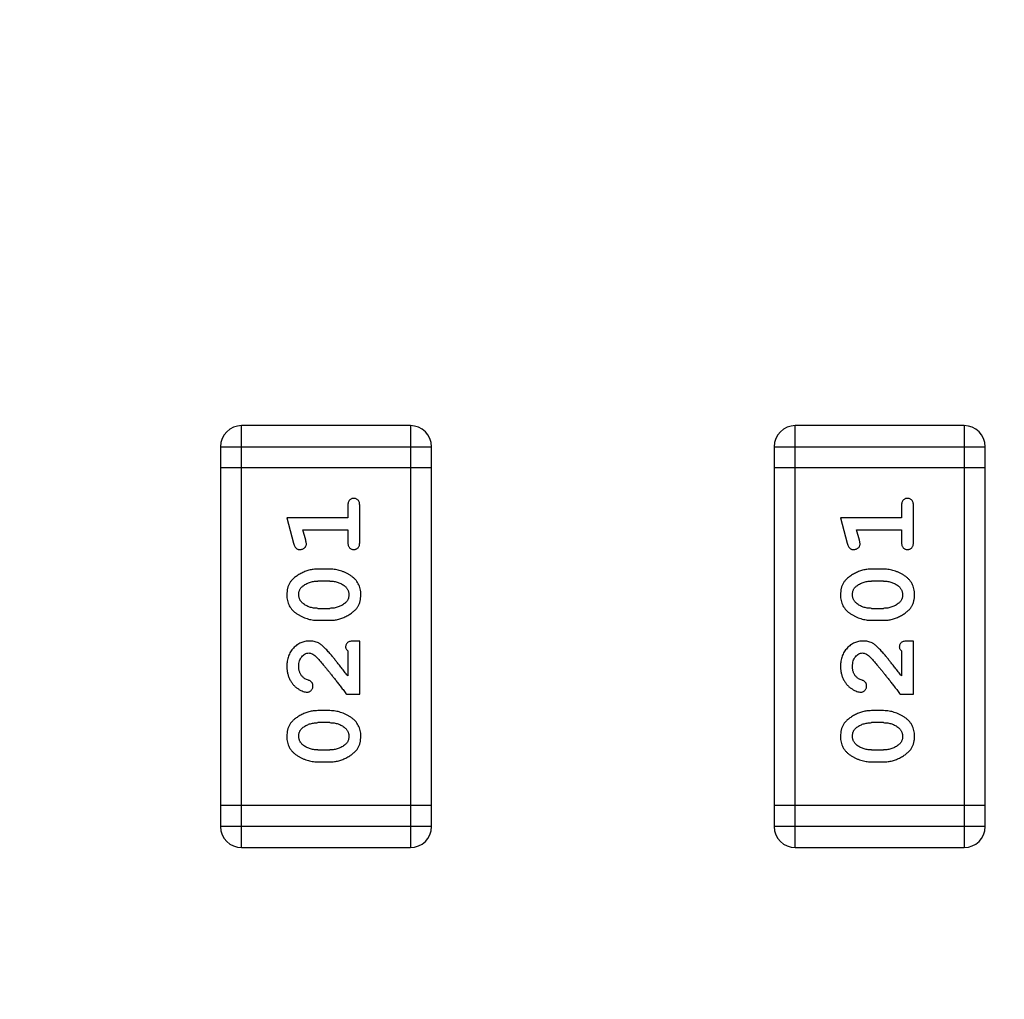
# Model space of a CAD drawing. Header units: millimetres. Extents: x 563 to 681, y 173 to 284.
# Tile 27 of 167: x 616.89 to 618.32, y 189.61 to 191.02. Entities that reach past the tile are written whole.
import ezdxf

# ---------------------------------------------------------------- set-up
doc = ezdxf.new("R2010")
doc.units = ezdxf.units.MM
doc.header["$LTSCALE"] = 30.734
doc.header["$PDMODE"] = 3
doc.header["$PDSIZE"] = 0.3125
doc.layers.get('0').update_dxf_attribs({"linetype": 'CONTINUOUS'})
doc.layers.get('Defpoints').update_dxf_attribs({"linetype": 'CONTINUOUS'})
doc.layers.add('dim', color=6, linetype='CONTINUOUS', lineweight=9)
doc.styles.add('Verdana', font='verdana.ttf', dxfattribs={"height": 2.5})
doc.dimstyles.new('aaaaaaaa 3.0', dxfattribs={"dimtxt": 2.5, "dimasz": 1.5, "dimexe": 1.25, "dimexo": 0.625, "dimtad": 1, "dimdec": 1, "dimzin": 9, "dimdsep": 46, "dimtxsty": 'Verdana', "dimcen": 0, "dimazin": 0, "dimtfac": 1, "dimtofl": 0, "dimtmove": 0, "dimatfit": 3, "dimfxl": 1, "dimlwd": 25, "dimlwe": 25, "dimarcsym": 0})

# ---------------------------------------------------------------- blocks, each defined once
blk = doc.blocks.new('*D29')
at = {"layer": 'Defpoints', "color": 0}
for p in [(620.4995, 197.4502), (610.3968, 193.4054), (620.4995, 189.6065)]:
    blk.add_point(p, dxfattribs=at)
at = {"layer": 'dim', "color": 0, "lineweight": 25}
for p, q in [((610.3968, 194.0304), (610.3968, 198.7002)), ((620.4995, 190.2315), (620.4995, 198.7002)), ((611.8968, 197.4502), (618.9995, 197.4502))]:
    blk.add_line(p, q, dxfattribs=at)
at = {"layer": 'dim', "color": 0}
for points in [[(611.8968, 197.7002), (611.8968, 197.2002), (610.3968, 197.4502)], [(618.9995, 197.2002), (618.9995, 197.7002), (620.4995, 197.4502)]]:
    blk.add_solid(points, dxfattribs=at)
at = {"layer": 'dim', "color": 0, "insert": (615.4482, 199.3765), "char_height": 2.5, "attachment_point": 5, "style": 'Verdana'}
blk.add_mtext('10.1', dxfattribs=at)

msp = doc.modelspace()

# ---------------------------------------------------------------- linework, layer by layer
at = {"linetype": 'Continuous'}
for p, q in [((617.2134, 189.8256), (617.2134, 190.4352)), ((617.4573, 190.4352), (617.2134, 190.4352)), ((617.4573, 190.4352), (617.4573, 189.8256)), ((618.0134, 189.8256), (618.0134, 190.4352)), ((618.2573, 190.4352), (618.0134, 190.4352)), ((618.2573, 190.4352), (618.2573, 189.8256)), ((617.1829, 190.4048), (617.1829, 189.8561)), ((617.1829, 190.4048), (617.4877, 190.4048)), ((617.4877, 189.8561), (617.4877, 190.4048)), ((617.983, 190.4048), (617.983, 189.8561)), ((617.983, 190.4048), (618.2878, 190.4048)), ((618.2878, 189.8561), (618.2878, 190.4048)), ((617.4877, 190.3743), (617.1829, 190.3743)), ((618.2878, 190.3743), (617.983, 190.3743)), ((617.3668, 190.3192), (617.3668, 190.3019)), ((617.3841, 190.2673), (617.3841, 190.3192)), ((618.1668, 190.3192), (618.1668, 190.3019)), ((618.1841, 190.2673), (618.1841, 190.3192)), ((617.2787, 190.3019), (617.2886, 190.2653)), ((617.3668, 190.3019), (617.2787, 190.3019)), ((618.0787, 190.3019), (618.0886, 190.2653)), ((618.1668, 190.3019), (618.0787, 190.3019)), ((617.306, 190.2696), (617.3018, 190.2846)), ((617.3018, 190.2846), (617.3668, 190.2846)), ((617.3668, 190.2846), (617.3668, 190.2673)), ((618.106, 190.2696), (618.1019, 190.2846)), ((618.1019, 190.2846), (618.1668, 190.2846)), ((618.1668, 190.2846), (618.1668, 190.2673)), ((617.3411, 190.228), (617.3233, 190.228)), ((618.1411, 190.228), (618.1233, 190.228)), ((617.3408, 190.2107), (617.3236, 190.2107)), ((618.1408, 190.2107), (618.1236, 190.2107)), ((617.3236, 190.1713), (617.3408, 190.1713)), ((618.1236, 190.1713), (618.1408, 190.1713)), ((617.3233, 190.154), (617.3411, 190.154)), ((618.1233, 190.154), (618.1411, 190.154)), ((617.3841, 190.1241), (617.3762, 190.1241)), ((617.3841, 190.0471), (617.3841, 190.1241)), ((618.1841, 190.1241), (618.1763, 190.1241)), ((618.1841, 190.0471), (618.1841, 190.1241)), ((617.3668, 190.11), (617.3668, 190.0738)), ((618.1668, 190.11), (618.1668, 190.0738)), ((617.3652, 190.0471), (617.3841, 190.0471)), ((618.1652, 190.0471), (618.1841, 190.0471)), ((617.3411, 190.0235), (617.3233, 190.0235)), ((618.1411, 190.0235), (618.1233, 190.0235)), ((617.3408, 190.0062), (617.3236, 190.0062)), ((618.1408, 190.0062), (618.1236, 190.0062)), ((617.3236, 189.9668), (617.3408, 189.9668)), ((618.1236, 189.9668), (618.1408, 189.9668)), ((617.3233, 189.9495), (617.3411, 189.9495)), ((618.1233, 189.9495), (618.1411, 189.9495)), ((617.4877, 189.8866), (617.1829, 189.8866)), ((618.2878, 189.8866), (617.983, 189.8866)), ((617.4877, 189.8561), (617.1829, 189.8561)), ((618.2878, 189.8561), (617.983, 189.8561)), ((617.2134, 189.8256), (617.4573, 189.8256)), ((618.0134, 189.8256), (618.2573, 189.8256))]:
    msp.add_line(p, q, dxfattribs=at)
for centre, start, end in [((617.2134, 190.4048), 90, 180), ((617.4573, 190.4048), 0, 90), ((618.0134, 190.4048), 90, 180), ((618.2573, 190.4048), 0, 90), ((617.2134, 189.8561), 180, 270), ((617.4573, 189.8561), 270, 0), ((618.0134, 189.8561), 180, 270), ((618.2573, 189.8561), 270, 0)]:
    msp.add_arc(centre, 0.0305, start, end, dxfattribs=at)
for points, knots in [([(617.3755, 190.3302), (617.3748, 190.3302), (617.3737, 190.3301), (617.372, 190.3296), (617.3705, 190.3288), (617.3692, 190.3276), (617.3681, 190.3261), (617.3673, 190.3241), (617.3669, 190.3218), (617.3668, 190.3201), (617.3668, 190.3192)], [0, 0, 0, 0, 0.11517, 0.223509, 0.328254, 0.438012, 0.553651, 0.682263, 0.830856, 1, 1, 1, 1]), ([(617.3841, 190.3192), (617.3841, 190.3201), (617.384, 190.3218), (617.3836, 190.3241), (617.3829, 190.3261), (617.3818, 190.3276), (617.3804, 190.3288), (617.3789, 190.3296), (617.3772, 190.3301), (617.3761, 190.3302), (617.3755, 190.3302)], [0, 0, 0, 0, 0.169012, 0.317488, 0.445429, 0.560977, 0.67065, 0.776666, 0.88492, 1, 1, 1, 1]), ([(618.1755, 190.3302), (618.1749, 190.3302), (618.1737, 190.3301), (618.172, 190.3296), (618.1705, 190.3288), (618.1692, 190.3276), (618.1681, 190.3261), (618.1673, 190.3241), (618.1669, 190.3218), (618.1668, 190.3201), (618.1668, 190.3192)], [0, 0, 0, 0, 0.11517, 0.223509, 0.328254, 0.438012, 0.553651, 0.682263, 0.830856, 1, 1, 1, 1]), ([(618.1841, 190.3192), (618.1841, 190.3201), (618.1841, 190.3218), (618.1836, 190.3241), (618.1829, 190.3261), (618.1818, 190.3276), (618.1805, 190.3288), (618.179, 190.3296), (618.1773, 190.3301), (618.1761, 190.3302), (618.1755, 190.3302)], [0, 0, 0, 0, 0.169012, 0.317488, 0.445429, 0.560977, 0.67065, 0.776666, 0.88492, 1, 1, 1, 1]), ([(617.307, 190.2642), (617.307, 190.2645), (617.307, 190.2653), (617.3067, 190.2665), (617.3064, 190.268), (617.3061, 190.269), (617.306, 190.2696)], [0, 0, 0, 0, 0.183151, 0.413144, 0.682305, 1, 1, 1, 1]), ([(617.3668, 190.2673), (617.3668, 190.2664), (617.3669, 190.2647), (617.3673, 190.2624), (617.3681, 190.2604), (617.3691, 190.2589), (617.3705, 190.2577), (617.372, 190.2569), (617.3737, 190.2564), (617.3748, 190.2563), (617.3755, 190.2563)], [0, 0, 0, 0, 0.169102, 0.317658, 0.446239, 0.563118, 0.671828, 0.776546, 0.884858, 1, 1, 1, 1]), ([(617.3755, 190.2563), (617.3761, 190.2563), (617.3772, 190.2564), (617.3789, 190.2569), (617.3804, 190.2577), (617.3818, 190.2589), (617.3829, 190.2604), (617.3836, 190.2624), (617.384, 190.2647), (617.3841, 190.2664), (617.3841, 190.2673)], [0, 0, 0, 0, 0.115051, 0.223278, 0.329269, 0.437893, 0.554681, 0.682591, 0.83103, 1, 1, 1, 1]), ([(618.107, 190.2642), (618.107, 190.2645), (618.107, 190.2653), (618.1068, 190.2665), (618.1064, 190.268), (618.1062, 190.269), (618.106, 190.2696)], [0, 0, 0, 0, 0.183151, 0.413144, 0.682305, 1, 1, 1, 1]), ([(618.1668, 190.2673), (618.1668, 190.2664), (618.1669, 190.2647), (618.1673, 190.2624), (618.1681, 190.2604), (618.1692, 190.2589), (618.1705, 190.2577), (618.172, 190.2569), (618.1737, 190.2564), (618.1749, 190.2563), (618.1755, 190.2563)], [0, 0, 0, 0, 0.169102, 0.317658, 0.446239, 0.563118, 0.671828, 0.776546, 0.884858, 1, 1, 1, 1]), ([(618.1755, 190.2563), (618.1761, 190.2563), (618.1773, 190.2564), (618.179, 190.2569), (618.1805, 190.2577), (618.1818, 190.2589), (618.1829, 190.2604), (618.1836, 190.2624), (618.1841, 190.2647), (618.1841, 190.2664), (618.1841, 190.2673)], [0, 0, 0, 0, 0.115051, 0.223278, 0.329269, 0.437893, 0.554681, 0.682591, 0.83103, 1, 1, 1, 1]), ([(617.2886, 190.2653), (617.2888, 190.2645), (617.2893, 190.2629), (617.2902, 190.2608), (617.2911, 190.2592), (617.2921, 190.258), (617.2933, 190.2572), (617.2946, 190.2567), (617.2961, 190.2563), (617.2972, 190.2563), (617.2978, 190.2563)], [0, 0, 0, 0, 0.187321, 0.344927, 0.475328, 0.579604, 0.674244, 0.773631, 0.882025, 1, 1, 1, 1]), ([(617.2978, 190.2563), (617.2984, 190.2563), (617.2996, 190.2564), (617.3013, 190.2568), (617.303, 190.2575), (617.3044, 190.2586), (617.3055, 190.2598), (617.3064, 190.2611), (617.3069, 190.2626), (617.307, 190.2637), (617.307, 190.2642)], [0, 0, 0, 0, 0.138815, 0.27042, 0.39836, 0.52875, 0.654955, 0.771147, 0.884581, 1, 1, 1, 1]), ([(618.0886, 190.2653), (618.0889, 190.2645), (618.0893, 190.2629), (618.0902, 190.2608), (618.0911, 190.2592), (618.0921, 190.258), (618.0933, 190.2572), (618.0946, 190.2567), (618.0961, 190.2563), (618.0972, 190.2563), (618.0978, 190.2563)], [0, 0, 0, 0, 0.187321, 0.344927, 0.475328, 0.579604, 0.674244, 0.773631, 0.882025, 1, 1, 1, 1]), ([(618.0978, 190.2563), (618.0984, 190.2563), (618.0996, 190.2564), (618.1014, 190.2568), (618.103, 190.2575), (618.1044, 190.2586), (618.1056, 190.2598), (618.1064, 190.2611), (618.1069, 190.2626), (618.107, 190.2637), (618.107, 190.2642)], [0, 0, 0, 0, 0.138815, 0.27042, 0.39836, 0.52875, 0.654955, 0.771147, 0.884581, 1, 1, 1, 1]), ([(617.3233, 190.228), (617.3222, 190.2279), (617.3201, 190.2279), (617.3169, 190.2276), (617.3138, 190.2271), (617.3107, 190.2264), (617.3076, 190.2255), (617.3046, 190.2244), (617.3016, 190.2231), (617.2988, 190.2216), (617.296, 190.22), (617.2935, 190.2184), (617.2912, 190.2167), (617.289, 190.215), (617.2872, 190.2133), (617.2856, 190.2116), (617.2841, 190.2099), (617.2826, 190.2075), (617.281, 190.2043), (617.2796, 190.2002), (617.2789, 190.1956), (617.2788, 190.1925), (617.2787, 190.1908)], [0, 0, 0, 0, 0.049855, 0.099516, 0.148482, 0.19758, 0.246804, 0.296268, 0.346517, 0.397047, 0.446826, 0.49336, 0.537801, 0.579207, 0.617974, 0.654833, 0.689171, 0.722088, 0.786392, 0.853518, 0.924186, 1, 1, 1, 1]), ([(617.3857, 190.1911), (617.3856, 190.1925), (617.3856, 190.1953), (617.3849, 190.1994), (617.3837, 190.2033), (617.3821, 190.2068), (617.3801, 190.2102), (617.3776, 190.2132), (617.3747, 190.216), (617.3713, 190.2185), (617.3677, 190.2207), (617.364, 190.2226), (617.3603, 190.2243), (617.3565, 190.2256), (617.3527, 190.2267), (617.3489, 190.2274), (617.345, 190.2279), (617.3424, 190.2279), (617.3411, 190.228)], [0, 0, 0, 0, 0.067217, 0.131051, 0.19272, 0.252824, 0.312745, 0.373449, 0.436041, 0.501494, 0.567761, 0.632087, 0.695096, 0.757109, 0.817993, 0.878657, 0.939311, 1, 1, 1, 1]), ([(618.1233, 190.228), (618.1223, 190.2279), (618.1201, 190.2279), (618.1169, 190.2276), (618.1138, 190.2271), (618.1107, 190.2264), (618.1076, 190.2255), (618.1046, 190.2244), (618.1017, 190.2231), (618.0988, 190.2216), (618.0961, 190.22), (618.0935, 190.2184), (618.0912, 190.2167), (618.0891, 190.215), (618.0872, 190.2133), (618.0856, 190.2116), (618.0841, 190.2099), (618.0826, 190.2075), (618.081, 190.2043), (618.0797, 190.2002), (618.0789, 190.1956), (618.0788, 190.1925), (618.0787, 190.1908)], [0, 0, 0, 0, 0.049855, 0.099516, 0.148482, 0.19758, 0.246804, 0.296268, 0.346517, 0.397047, 0.446826, 0.49336, 0.537801, 0.579207, 0.617974, 0.654833, 0.689171, 0.722088, 0.786392, 0.853518, 0.924186, 1, 1, 1, 1]), ([(618.1857, 190.1911), (618.1857, 190.1925), (618.1856, 190.1953), (618.1849, 190.1994), (618.1838, 190.2033), (618.1822, 190.2068), (618.1801, 190.2102), (618.1776, 190.2132), (618.1747, 190.216), (618.1713, 190.2185), (618.1677, 190.2207), (618.164, 190.2226), (618.1603, 190.2243), (618.1565, 190.2256), (618.1527, 190.2267), (618.1489, 190.2274), (618.145, 190.2279), (618.1424, 190.2279), (618.1411, 190.228)], [0, 0, 0, 0, 0.067217, 0.131051, 0.19272, 0.252824, 0.312745, 0.373449, 0.436041, 0.501494, 0.567761, 0.632087, 0.695096, 0.757109, 0.817993, 0.878657, 0.939311, 1, 1, 1, 1]), ([(617.3013, 190.2031), (617.3021, 190.2037), (617.3037, 190.2049), (617.3062, 190.2064), (617.3089, 190.2078), (617.3116, 190.2088), (617.3145, 190.2097), (617.3174, 190.2102), (617.3205, 190.2106), (617.3225, 190.2106), (617.3236, 190.2107)], [0, 0, 0, 0, 0.125331, 0.248948, 0.371201, 0.494032, 0.616811, 0.742104, 0.868849, 1, 1, 1, 1]), ([(617.3408, 190.2107), (617.3419, 190.2106), (617.3439, 190.2106), (617.347, 190.2103), (617.3499, 190.2097), (617.3527, 190.2089), (617.3554, 190.2079), (617.3579, 190.2066), (617.3603, 190.2052), (617.3618, 190.204), (617.3626, 190.2034)], [0, 0, 0, 0, 0.135449, 0.266263, 0.393429, 0.516942, 0.639128, 0.758779, 0.879341, 1, 1, 1, 1]), ([(618.1013, 190.2031), (618.1021, 190.2037), (618.1037, 190.2049), (618.1062, 190.2064), (618.1089, 190.2078), (618.1116, 190.2088), (618.1145, 190.2097), (618.1174, 190.2102), (618.1205, 190.2106), (618.1226, 190.2106), (618.1236, 190.2107)], [0, 0, 0, 0, 0.125331, 0.248948, 0.371201, 0.494032, 0.616811, 0.742104, 0.868849, 1, 1, 1, 1]), ([(618.1408, 190.2107), (618.1419, 190.2106), (618.144, 190.2106), (618.147, 190.2103), (618.1499, 190.2097), (618.1527, 190.2089), (618.1554, 190.2079), (618.1579, 190.2066), (618.1604, 190.2052), (618.1618, 190.204), (618.1626, 190.2034)], [0, 0, 0, 0, 0.135449, 0.266263, 0.393429, 0.516942, 0.639128, 0.758779, 0.879341, 1, 1, 1, 1]), ([(617.296, 190.191), (617.296, 190.1916), (617.296, 190.1928), (617.2963, 190.1946), (617.2967, 190.1963), (617.2973, 190.1979), (617.298, 190.1994), (617.299, 190.2007), (617.3, 190.202), (617.3009, 190.2027), (617.3013, 190.2031)], [0, 0, 0, 0, 0.138115, 0.270177, 0.397547, 0.520057, 0.63869, 0.757499, 0.878226, 1, 1, 1, 1]), ([(617.3626, 190.2034), (617.363, 190.203), (617.3639, 190.2022), (617.3651, 190.2009), (617.3661, 190.1995), (617.367, 190.198), (617.3676, 190.1964), (617.368, 190.1947), (617.3683, 190.1929), (617.3684, 190.1917), (617.3684, 190.1911)], [0, 0, 0, 0, 0.129853, 0.25607, 0.380154, 0.49978, 0.62208, 0.743277, 0.868791, 1, 1, 1, 1]), ([(618.096, 190.191), (618.096, 190.1916), (618.0961, 190.1928), (618.0963, 190.1946), (618.0967, 190.1963), (618.0973, 190.1979), (618.0981, 190.1994), (618.099, 190.2007), (618.1001, 190.202), (618.1009, 190.2027), (618.1013, 190.2031)], [0, 0, 0, 0, 0.138115, 0.270177, 0.397547, 0.520057, 0.63869, 0.757499, 0.878226, 1, 1, 1, 1]), ([(618.1626, 190.2034), (618.1631, 190.203), (618.164, 190.2022), (618.1651, 190.2009), (618.1661, 190.1995), (618.167, 190.198), (618.1676, 190.1964), (618.1681, 190.1947), (618.1683, 190.1929), (618.1684, 190.1917), (618.1684, 190.1911)], [0, 0, 0, 0, 0.129853, 0.25607, 0.380154, 0.49978, 0.62208, 0.743277, 0.868791, 1, 1, 1, 1]), ([(617.2787, 190.1908), (617.2787, 190.1894), (617.2788, 190.1866), (617.2795, 190.1825), (617.2807, 190.1787), (617.2822, 190.1751), (617.2843, 190.1718), (617.2868, 190.1687), (617.2898, 190.1659), (617.2932, 190.1635), (617.2968, 190.1613), (617.3004, 190.1594), (617.3041, 190.1577), (617.3079, 190.1564), (617.3117, 190.1553), (617.3155, 190.1546), (617.3194, 190.1541), (617.322, 190.1541), (617.3233, 190.154)], [0, 0, 0, 0, 0.06692, 0.130834, 0.19258, 0.252759, 0.312631, 0.373411, 0.436359, 0.501894, 0.568244, 0.632472, 0.69556, 0.757163, 0.818592, 0.878885, 0.939235, 1, 1, 1, 1]), ([(617.3018, 190.1786), (617.3014, 190.179), (617.3004, 190.1798), (617.2993, 190.1811), (617.2982, 190.1825), (617.2974, 190.1841), (617.2968, 190.1857), (617.2963, 190.1874), (617.2961, 190.1891), (617.296, 190.1903), (617.296, 190.191)], [0, 0, 0, 0, 0.13042, 0.256046, 0.378133, 0.498725, 0.620452, 0.742761, 0.869406, 1, 1, 1, 1]), ([(617.3411, 190.154), (617.3421, 190.154), (617.3443, 190.1541), (617.3474, 190.1544), (617.3506, 190.1549), (617.3537, 190.1556), (617.3567, 190.1564), (617.3597, 190.1576), (617.3627, 190.1588), (617.3655, 190.1603), (617.3683, 190.1619), (617.3708, 190.1635), (617.3731, 190.1652), (617.3752, 190.1668), (617.3771, 190.1685), (617.3788, 190.1702), (617.3802, 190.1719), (617.3818, 190.1743), (617.3834, 190.1775), (617.3847, 190.1817), (617.3855, 190.1862), (617.3856, 190.1894), (617.3857, 190.1911)], [0, 0, 0, 0, 0.049886, 0.09882, 0.148132, 0.19689, 0.246038, 0.295176, 0.345305, 0.395692, 0.445312, 0.491875, 0.535813, 0.577009, 0.616081, 0.652689, 0.687585, 0.720206, 0.785062, 0.85223, 0.923759, 1, 1, 1, 1]), ([(617.3684, 190.1911), (617.3684, 190.1905), (617.3683, 190.1892), (617.3681, 190.1874), (617.3677, 190.1857), (617.3671, 190.1841), (617.3663, 190.1827), (617.3654, 190.1813), (617.3643, 190.1801), (617.3635, 190.1793), (617.3631, 190.179)], [0, 0, 0, 0, 0.139844, 0.271849, 0.399162, 0.521619, 0.6402, 0.758957, 0.87828, 1, 1, 1, 1]), ([(618.0787, 190.1908), (618.0788, 190.1894), (618.0788, 190.1866), (618.0795, 190.1825), (618.0807, 190.1787), (618.0822, 190.1751), (618.0843, 190.1718), (618.0868, 190.1687), (618.0898, 190.1659), (618.0932, 190.1635), (618.0968, 190.1613), (618.1005, 190.1594), (618.1042, 190.1577), (618.1079, 190.1564), (618.1117, 190.1553), (618.1156, 190.1546), (618.1194, 190.1541), (618.122, 190.1541), (618.1233, 190.154)], [0, 0, 0, 0, 0.06692, 0.130834, 0.19258, 0.252759, 0.312631, 0.373411, 0.436359, 0.501894, 0.568244, 0.632472, 0.69556, 0.757163, 0.818592, 0.878885, 0.939235, 1, 1, 1, 1]), ([(618.1018, 190.1786), (618.1014, 190.179), (618.1005, 190.1798), (618.0993, 190.1811), (618.0983, 190.1825), (618.0974, 190.1841), (618.0968, 190.1857), (618.0964, 190.1874), (618.0961, 190.1891), (618.096, 190.1903), (618.096, 190.191)], [0, 0, 0, 0, 0.13042, 0.256046, 0.378133, 0.498725, 0.620452, 0.742761, 0.869406, 1, 1, 1, 1]), ([(618.1411, 190.154), (618.1422, 190.154), (618.1443, 190.1541), (618.1475, 190.1544), (618.1506, 190.1549), (618.1537, 190.1556), (618.1567, 190.1564), (618.1597, 190.1576), (618.1627, 190.1588), (618.1656, 190.1603), (618.1683, 190.1619), (618.1708, 190.1635), (618.1731, 190.1652), (618.1753, 190.1668), (618.1771, 190.1685), (618.1788, 190.1702), (618.1802, 190.1719), (618.1818, 190.1743), (618.1834, 190.1775), (618.1847, 190.1817), (618.1856, 190.1862), (618.1857, 190.1894), (618.1857, 190.1911)], [0, 0, 0, 0, 0.049886, 0.09882, 0.148132, 0.19689, 0.246038, 0.295176, 0.345305, 0.395692, 0.445312, 0.491875, 0.535813, 0.577009, 0.616081, 0.652689, 0.687585, 0.720206, 0.785062, 0.85223, 0.923759, 1, 1, 1, 1]), ([(618.1684, 190.1911), (618.1684, 190.1905), (618.1684, 190.1892), (618.1681, 190.1874), (618.1677, 190.1857), (618.1671, 190.1841), (618.1664, 190.1827), (618.1654, 190.1813), (618.1644, 190.1801), (618.1635, 190.1793), (618.1631, 190.179)], [0, 0, 0, 0, 0.139844, 0.271849, 0.399162, 0.521619, 0.6402, 0.758957, 0.87828, 1, 1, 1, 1]), ([(617.3236, 190.1713), (617.3225, 190.1714), (617.3205, 190.1714), (617.3174, 190.1717), (617.3145, 190.1723), (617.3117, 190.1731), (617.309, 190.1741), (617.3065, 190.1754), (617.304, 190.1768), (617.3026, 190.178), (617.3018, 190.1786)], [0, 0, 0, 0, 0.135446, 0.266257, 0.393419, 0.517936, 0.639137, 0.758785, 0.879345, 1, 1, 1, 1]), ([(617.3631, 190.179), (617.3623, 190.1784), (617.3607, 190.1771), (617.3582, 190.1756), (617.3555, 190.1743), (617.3528, 190.1732), (617.3499, 190.1724), (617.347, 190.1717), (617.3439, 190.1714), (617.3418, 190.1714), (617.3408, 190.1713)], [0, 0, 0, 0, 0.124927, 0.248361, 0.370889, 0.492583, 0.61616, 0.741472, 0.869044, 1, 1, 1, 1]), ([(618.1236, 190.1713), (618.1225, 190.1714), (618.1205, 190.1714), (618.1174, 190.1717), (618.1145, 190.1723), (618.1117, 190.1731), (618.109, 190.1741), (618.1065, 190.1754), (618.1041, 190.1768), (618.1026, 190.178), (618.1018, 190.1786)], [0, 0, 0, 0, 0.135446, 0.266257, 0.393419, 0.517936, 0.639137, 0.758785, 0.879345, 1, 1, 1, 1]), ([(618.1631, 190.179), (618.1623, 190.1784), (618.1607, 190.1771), (618.1582, 190.1756), (618.1556, 190.1743), (618.1528, 190.1732), (618.15, 190.1724), (618.147, 190.1717), (618.1439, 190.1714), (618.1419, 190.1714), (618.1408, 190.1713)], [0, 0, 0, 0, 0.124927, 0.248361, 0.370889, 0.492583, 0.61616, 0.741472, 0.869044, 1, 1, 1, 1]), ([(617.3115, 190.1241), (617.3104, 190.1241), (617.3082, 190.124), (617.3049, 190.1236), (617.3018, 190.1227), (617.2988, 190.1216), (617.296, 190.1201), (617.2933, 190.1184), (617.2907, 190.1163), (617.2882, 190.1139), (617.286, 190.1112), (617.284, 190.1084), (617.2824, 190.1053), (617.281, 190.1021), (617.28, 190.0987), (617.2792, 190.0951), (617.2788, 190.0914), (617.2787, 190.0888), (617.2787, 190.0875)], [0, 0, 0, 0, 0.060981, 0.120256, 0.178148, 0.236115, 0.293993, 0.352864, 0.413358, 0.476056, 0.539296, 0.602396, 0.665116, 0.728325, 0.792919, 0.859317, 0.928302, 1, 1, 1, 1]), ([(617.3398, 190.1074), (617.339, 190.1083), (617.3375, 190.1099), (617.3353, 190.1123), (617.3332, 190.1144), (617.3312, 190.1163), (617.3293, 190.1179), (617.3275, 190.1193), (617.3259, 190.1204), (617.3239, 190.1215), (617.3213, 190.1226), (617.3181, 190.1235), (617.3148, 190.1241), (617.3126, 190.1241), (617.3115, 190.1241)], [0, 0, 0, 0, 0.103002, 0.197728, 0.285279, 0.365235, 0.437224, 0.502446, 0.560545, 0.611446, 0.707576, 0.80349, 0.900532, 1, 1, 1, 1]), ([(617.3762, 190.1241), (617.3752, 190.1241), (617.3732, 190.1241), (617.3705, 190.1236), (617.3682, 190.123), (617.3665, 190.1219), (617.3652, 190.1206), (617.3643, 190.1191), (617.3637, 190.1173), (617.3637, 190.1161), (617.3637, 190.1155)], [0, 0, 0, 0, 0.1844, 0.34094, 0.473574, 0.586824, 0.690029, 0.789175, 0.890445, 1, 1, 1, 1]), ([(618.1115, 190.1241), (618.1104, 190.1241), (618.1082, 190.124), (618.1049, 190.1236), (618.1018, 190.1227), (618.0989, 190.1216), (618.096, 190.1201), (618.0933, 190.1184), (618.0907, 190.1163), (618.0883, 190.1139), (618.086, 190.1112), (618.0841, 190.1084), (618.0824, 190.1053), (618.081, 190.1021), (618.08, 190.0987), (618.0792, 190.0951), (618.0788, 190.0914), (618.0788, 190.0888), (618.0787, 190.0875)], [0, 0, 0, 0, 0.060981, 0.120256, 0.178148, 0.236115, 0.293993, 0.352864, 0.413358, 0.476056, 0.539296, 0.602396, 0.665116, 0.728325, 0.792919, 0.859317, 0.928302, 1, 1, 1, 1]), ([(618.1398, 190.1074), (618.139, 190.1083), (618.1375, 190.1099), (618.1353, 190.1123), (618.1332, 190.1144), (618.1312, 190.1163), (618.1293, 190.1179), (618.1276, 190.1193), (618.1259, 190.1204), (618.1239, 190.1215), (618.1213, 190.1226), (618.1182, 190.1235), (618.1149, 190.1241), (618.1126, 190.1241), (618.1115, 190.1241)], [0, 0, 0, 0, 0.103002, 0.197728, 0.285279, 0.365235, 0.437224, 0.502446, 0.560545, 0.611446, 0.707576, 0.80349, 0.900532, 1, 1, 1, 1]), ([(618.1763, 190.1241), (618.1752, 190.1241), (618.1732, 190.1241), (618.1705, 190.1236), (618.1683, 190.123), (618.1665, 190.1219), (618.1652, 190.1206), (618.1643, 190.1191), (618.1638, 190.1173), (618.1637, 190.1161), (618.1637, 190.1155)], [0, 0, 0, 0, 0.1844, 0.34094, 0.473574, 0.586824, 0.690029, 0.789175, 0.890445, 1, 1, 1, 1]), ([(617.3637, 190.1155), (617.3637, 190.115), (617.3638, 190.1141), (617.3644, 190.1127), (617.3654, 190.1113), (617.3663, 190.1104), (617.3668, 190.11)], [0, 0, 0, 0, 0.20611, 0.432681, 0.695597, 1, 1, 1, 1]), ([(618.1637, 190.1155), (618.1637, 190.115), (618.1638, 190.1141), (618.1645, 190.1127), (618.1655, 190.1113), (618.1663, 190.1104), (618.1668, 190.11)], [0, 0, 0, 0, 0.20611, 0.432681, 0.695597, 1, 1, 1, 1]), ([(617.296, 190.0873), (617.2961, 190.0887), (617.2961, 190.0914), (617.297, 190.0953), (617.2984, 190.0986), (617.3003, 190.1015), (617.3026, 190.1038), (617.305, 190.1056), (617.3077, 190.1066), (617.3096, 190.1068), (617.3105, 190.1068)], [0, 0, 0, 0, 0.156344, 0.299348, 0.4327, 0.561, 0.682299, 0.791883, 0.89611, 1, 1, 1, 1]), ([(617.3105, 190.1068), (617.3113, 190.1068), (617.313, 190.1066), (617.3154, 190.1057), (617.3179, 190.1041), (617.3194, 190.1028), (617.3202, 190.1021)], [0, 0, 0, 0, 0.212836, 0.442809, 0.70317, 1, 1, 1, 1]), ([(617.3202, 190.1021), (617.3207, 190.1016), (617.3217, 190.1007), (617.3232, 190.0991), (617.325, 190.0972), (617.3269, 190.095), (617.329, 190.0925), (617.3314, 190.0898), (617.3339, 190.0868), (617.3366, 190.0835), (617.3395, 190.0799), (617.3426, 190.076), (617.3459, 190.0719), (617.3494, 190.0675), (617.3531, 190.0628), (617.3569, 190.0578), (617.361, 190.0525), (617.3638, 190.0489), (617.3652, 190.0471)], [0, 0, 0, 0, 0.026647, 0.057942, 0.094152, 0.134806, 0.180631, 0.231142, 0.286385, 0.346321, 0.411439, 0.481035, 0.555329, 0.634592, 0.718826, 0.807759, 0.901393, 1, 1, 1, 1]), ([(617.3668, 190.0738), (617.3652, 190.0758), (617.3622, 190.0796), (617.3579, 190.0851), (617.354, 190.0901), (617.3504, 190.0945), (617.3473, 190.0985), (617.3444, 190.1019), (617.342, 190.1048), (617.3405, 190.1066), (617.3398, 190.1074)], [0, 0, 0, 0, 0.176662, 0.337826, 0.484741, 0.617764, 0.73494, 0.837793, 0.926412, 1, 1, 1, 1]), ([(618.096, 190.0873), (618.0961, 190.0887), (618.0962, 190.0914), (618.097, 190.0953), (618.0984, 190.0986), (618.1003, 190.1015), (618.1026, 190.1038), (618.105, 190.1056), (618.1077, 190.1066), (618.1096, 190.1068), (618.1106, 190.1068)], [0, 0, 0, 0, 0.156344, 0.299348, 0.4327, 0.561, 0.682299, 0.791883, 0.89611, 1, 1, 1, 1]), ([(618.1106, 190.1068), (618.1113, 190.1068), (618.113, 190.1066), (618.1154, 190.1057), (618.1179, 190.1041), (618.1194, 190.1028), (618.1203, 190.1021)], [0, 0, 0, 0, 0.212836, 0.442809, 0.70317, 1, 1, 1, 1]), ([(618.1203, 190.1021), (618.1207, 190.1016), (618.1217, 190.1007), (618.1233, 190.0991), (618.125, 190.0972), (618.1269, 190.095), (618.129, 190.0925), (618.1314, 190.0898), (618.1339, 190.0868), (618.1366, 190.0835), (618.1395, 190.0799), (618.1426, 190.076), (618.1459, 190.0719), (618.1494, 190.0675), (618.1531, 190.0628), (618.157, 190.0578), (618.161, 190.0525), (618.1638, 190.0489), (618.1652, 190.0471)], [0, 0, 0, 0, 0.026647, 0.057942, 0.094152, 0.134806, 0.180631, 0.231142, 0.286385, 0.346321, 0.411439, 0.481035, 0.555329, 0.634592, 0.718826, 0.807759, 0.901393, 1, 1, 1, 1]), ([(618.1668, 190.0738), (618.1653, 190.0758), (618.1623, 190.0796), (618.1579, 190.0851), (618.154, 190.0901), (618.1504, 190.0945), (618.1473, 190.0985), (618.1444, 190.1019), (618.142, 190.1048), (618.1405, 190.1066), (618.1398, 190.1074)], [0, 0, 0, 0, 0.176662, 0.337826, 0.484741, 0.617764, 0.73494, 0.837793, 0.926412, 1, 1, 1, 1]), ([(617.2787, 190.0875), (617.2788, 190.0858), (617.2789, 190.0824), (617.2797, 190.0775), (617.2812, 190.0727), (617.2832, 190.0682), (617.2856, 190.0641), (617.2885, 190.0604), (617.2917, 190.0573), (617.2953, 190.0548), (617.2988, 190.0528), (617.3022, 190.0513), (617.3052, 190.0504), (617.3071, 190.0503), (617.308, 190.0502)], [0, 0, 0, 0, 0.098286, 0.193983, 0.289056, 0.384352, 0.477435, 0.566197, 0.652355, 0.737986, 0.818188, 0.887401, 0.94802, 1, 1, 1, 1]), ([(617.3014, 190.0725), (617.301, 190.073), (617.3001, 190.074), (617.299, 190.0756), (617.2981, 190.0773), (617.2973, 190.0792), (617.2967, 190.0811), (617.2963, 190.0831), (617.296, 190.0852), (617.296, 190.0866), (617.296, 190.0873)], [0, 0, 0, 0, 0.121873, 0.243139, 0.363336, 0.485133, 0.607572, 0.734701, 0.864814, 1, 1, 1, 1]), ([(618.0787, 190.0875), (618.0788, 190.0858), (618.0789, 190.0824), (618.0798, 190.0775), (618.0812, 190.0727), (618.0832, 190.0682), (618.0856, 190.0641), (618.0885, 190.0604), (618.0917, 190.0573), (618.0953, 190.0548), (618.0989, 190.0528), (618.1022, 190.0513), (618.1052, 190.0504), (618.1071, 190.0503), (618.108, 190.0502)], [0, 0, 0, 0, 0.098286, 0.193983, 0.289056, 0.384352, 0.477435, 0.566197, 0.652355, 0.737986, 0.818188, 0.887401, 0.94802, 1, 1, 1, 1]), ([(618.1014, 190.0725), (618.101, 190.073), (618.1001, 190.074), (618.099, 190.0756), (618.0981, 190.0773), (618.0973, 190.0792), (618.0967, 190.0811), (618.0964, 190.0831), (618.0961, 190.0852), (618.096, 190.0866), (618.096, 190.0873)], [0, 0, 0, 0, 0.121873, 0.243139, 0.363336, 0.485133, 0.607572, 0.734701, 0.864814, 1, 1, 1, 1]), ([(617.3099, 190.0675), (617.309, 190.0678), (617.3073, 190.0684), (617.305, 190.0696), (617.303, 190.0709), (617.3019, 190.072), (617.3014, 190.0725)], [0, 0, 0, 0, 0.285518, 0.544185, 0.781367, 1, 1, 1, 1]), ([(617.3165, 190.059), (617.3164, 190.0595), (617.3164, 190.0605), (617.3161, 190.0618), (617.3157, 190.0631), (617.315, 190.0642), (617.3141, 190.0653), (617.3129, 190.0661), (617.3115, 190.0669), (617.3105, 190.0673), (617.3099, 190.0675)], [0, 0, 0, 0, 0.127347, 0.246131, 0.359406, 0.470543, 0.586092, 0.711469, 0.847022, 1, 1, 1, 1]), ([(618.1099, 190.0675), (618.109, 190.0678), (618.1073, 190.0684), (618.105, 190.0696), (618.103, 190.0709), (618.1019, 190.072), (618.1014, 190.0725)], [0, 0, 0, 0, 0.285518, 0.544185, 0.781367, 1, 1, 1, 1]), ([(618.1165, 190.059), (618.1165, 190.0595), (618.1164, 190.0605), (618.1162, 190.0618), (618.1157, 190.0631), (618.115, 190.0642), (618.1141, 190.0653), (618.1129, 190.0661), (618.1115, 190.0669), (618.1105, 190.0673), (618.1099, 190.0675)], [0, 0, 0, 0, 0.127347, 0.246131, 0.359406, 0.470543, 0.586092, 0.711469, 0.847022, 1, 1, 1, 1]), ([(617.308, 190.0502), (617.3086, 190.0502), (617.3097, 190.0503), (617.3112, 190.0508), (617.3127, 190.0517), (617.314, 190.0528), (617.3151, 190.0541), (617.3159, 190.0557), (617.3164, 190.0573), (617.3164, 190.0584), (617.3165, 190.059)], [0, 0, 0, 0, 0.120856, 0.239483, 0.360995, 0.490166, 0.620982, 0.746416, 0.870253, 1, 1, 1, 1]), ([(618.108, 190.0502), (618.1086, 190.0502), (618.1097, 190.0503), (618.1112, 190.0508), (618.1127, 190.0517), (618.114, 190.0528), (618.1151, 190.0541), (618.1159, 190.0557), (618.1164, 190.0573), (618.1165, 190.0584), (618.1165, 190.059)], [0, 0, 0, 0, 0.120856, 0.239483, 0.360995, 0.490166, 0.620982, 0.746416, 0.870253, 1, 1, 1, 1]), ([(617.3233, 190.0235), (617.3222, 190.0234), (617.3201, 190.0234), (617.3169, 190.0231), (617.3138, 190.0226), (617.3107, 190.0219), (617.3076, 190.021), (617.3046, 190.0199), (617.3016, 190.0186), (617.2988, 190.0171), (617.296, 190.0155), (617.2935, 190.0138), (617.2912, 190.0122), (617.289, 190.0105), (617.2872, 190.0088), (617.2856, 190.0071), (617.2841, 190.0054), (617.2826, 190.003), (617.281, 189.9998), (617.2796, 189.9957), (617.2789, 189.9911), (617.2788, 189.988), (617.2787, 189.9863)], [0, 0, 0, 0, 0.049855, 0.099516, 0.148482, 0.19758, 0.246804, 0.296268, 0.346517, 0.397047, 0.446826, 0.49336, 0.537801, 0.579207, 0.617974, 0.654833, 0.689171, 0.722088, 0.786392, 0.853518, 0.924186, 1, 1, 1, 1]), ([(617.3857, 189.9866), (617.3856, 189.988), (617.3856, 189.9908), (617.3849, 189.9949), (617.3837, 189.9988), (617.3821, 190.0023), (617.3801, 190.0057), (617.3776, 190.0087), (617.3747, 190.0115), (617.3713, 190.014), (617.3677, 190.0161), (617.364, 190.0181), (617.3603, 190.0198), (617.3565, 190.0211), (617.3527, 190.0221), (617.3489, 190.0229), (617.345, 190.0234), (617.3424, 190.0234), (617.3411, 190.0235)], [0, 0, 0, 0, 0.067217, 0.131051, 0.19272, 0.252824, 0.312745, 0.373449, 0.436041, 0.501494, 0.567761, 0.632087, 0.695096, 0.757109, 0.817993, 0.878657, 0.939311, 1, 1, 1, 1]), ([(618.1233, 190.0235), (618.1223, 190.0234), (618.1201, 190.0234), (618.1169, 190.0231), (618.1138, 190.0226), (618.1107, 190.0219), (618.1076, 190.021), (618.1046, 190.0199), (618.1017, 190.0186), (618.0988, 190.0171), (618.0961, 190.0155), (618.0935, 190.0138), (618.0912, 190.0122), (618.0891, 190.0105), (618.0872, 190.0088), (618.0856, 190.0071), (618.0841, 190.0054), (618.0826, 190.003), (618.081, 189.9998), (618.0797, 189.9957), (618.0789, 189.9911), (618.0788, 189.988), (618.0787, 189.9863)], [0, 0, 0, 0, 0.049855, 0.099516, 0.148482, 0.19758, 0.246804, 0.296268, 0.346517, 0.397047, 0.446826, 0.49336, 0.537801, 0.579207, 0.617974, 0.654833, 0.689171, 0.722088, 0.786392, 0.853518, 0.924186, 1, 1, 1, 1]), ([(618.1857, 189.9866), (618.1857, 189.988), (618.1856, 189.9908), (618.1849, 189.9949), (618.1838, 189.9988), (618.1822, 190.0023), (618.1801, 190.0057), (618.1776, 190.0087), (618.1747, 190.0115), (618.1713, 190.014), (618.1677, 190.0161), (618.164, 190.0181), (618.1603, 190.0198), (618.1565, 190.0211), (618.1527, 190.0221), (618.1489, 190.0229), (618.145, 190.0234), (618.1424, 190.0234), (618.1411, 190.0235)], [0, 0, 0, 0, 0.067217, 0.131051, 0.19272, 0.252824, 0.312745, 0.373449, 0.436041, 0.501494, 0.567761, 0.632087, 0.695096, 0.757109, 0.817993, 0.878657, 0.939311, 1, 1, 1, 1]), ([(617.296, 189.9864), (617.296, 189.9871), (617.296, 189.9883), (617.2963, 189.9901), (617.2967, 189.9918), (617.2973, 189.9934), (617.298, 189.9949), (617.299, 189.9962), (617.3, 189.9975), (617.3009, 189.9982), (617.3013, 189.9986)], [0, 0, 0, 0, 0.138115, 0.270177, 0.397547, 0.520057, 0.63869, 0.757499, 0.878226, 1, 1, 1, 1]), ([(617.3013, 189.9986), (617.3021, 189.9992), (617.3037, 190.0004), (617.3062, 190.0019), (617.3089, 190.0033), (617.3116, 190.0043), (617.3145, 190.0051), (617.3174, 190.0057), (617.3205, 190.0061), (617.3225, 190.0061), (617.3236, 190.0062)], [0, 0, 0, 0, 0.125331, 0.248948, 0.371201, 0.494032, 0.616811, 0.742104, 0.868849, 1, 1, 1, 1]), ([(617.3408, 190.0062), (617.3419, 190.0061), (617.3439, 190.0061), (617.347, 190.0058), (617.3499, 190.0052), (617.3527, 190.0044), (617.3554, 190.0034), (617.3579, 190.0021), (617.3603, 190.0006), (617.3618, 189.9995), (617.3626, 189.9989)], [0, 0, 0, 0, 0.135449, 0.266263, 0.393429, 0.516942, 0.639128, 0.758779, 0.879341, 1, 1, 1, 1]), ([(617.3626, 189.9989), (617.363, 189.9985), (617.3639, 189.9977), (617.3651, 189.9964), (617.3661, 189.995), (617.367, 189.9934), (617.3676, 189.9919), (617.368, 189.9902), (617.3683, 189.9884), (617.3684, 189.9872), (617.3684, 189.9866)], [0, 0, 0, 0, 0.129853, 0.25607, 0.380154, 0.49978, 0.62208, 0.743277, 0.868791, 1, 1, 1, 1]), ([(618.096, 189.9864), (618.096, 189.9871), (618.0961, 189.9883), (618.0963, 189.9901), (618.0967, 189.9918), (618.0973, 189.9934), (618.0981, 189.9949), (618.099, 189.9962), (618.1001, 189.9975), (618.1009, 189.9982), (618.1013, 189.9986)], [0, 0, 0, 0, 0.138115, 0.270177, 0.397547, 0.520057, 0.63869, 0.757499, 0.878226, 1, 1, 1, 1]), ([(618.1013, 189.9986), (618.1021, 189.9992), (618.1037, 190.0004), (618.1062, 190.0019), (618.1089, 190.0033), (618.1116, 190.0043), (618.1145, 190.0051), (618.1174, 190.0057), (618.1205, 190.0061), (618.1226, 190.0061), (618.1236, 190.0062)], [0, 0, 0, 0, 0.125331, 0.248948, 0.371201, 0.494032, 0.616811, 0.742104, 0.868849, 1, 1, 1, 1]), ([(618.1408, 190.0062), (618.1419, 190.0061), (618.144, 190.0061), (618.147, 190.0058), (618.1499, 190.0052), (618.1527, 190.0044), (618.1554, 190.0034), (618.1579, 190.0021), (618.1604, 190.0006), (618.1618, 189.9995), (618.1626, 189.9989)], [0, 0, 0, 0, 0.135449, 0.266263, 0.393429, 0.516942, 0.639128, 0.758779, 0.879341, 1, 1, 1, 1]), ([(618.1626, 189.9989), (618.1631, 189.9985), (618.164, 189.9977), (618.1651, 189.9964), (618.1661, 189.995), (618.167, 189.9934), (618.1676, 189.9919), (618.1681, 189.9902), (618.1683, 189.9884), (618.1684, 189.9872), (618.1684, 189.9866)], [0, 0, 0, 0, 0.129853, 0.25607, 0.380154, 0.49978, 0.62208, 0.743277, 0.868791, 1, 1, 1, 1]), ([(617.2787, 189.9863), (617.2787, 189.9849), (617.2788, 189.9821), (617.2795, 189.978), (617.2807, 189.9742), (617.2822, 189.9706), (617.2843, 189.9673), (617.2868, 189.9642), (617.2898, 189.9614), (617.2932, 189.959), (617.2968, 189.9568), (617.3004, 189.9549), (617.3041, 189.9532), (617.3079, 189.9519), (617.3117, 189.9508), (617.3155, 189.9501), (617.3194, 189.9496), (617.322, 189.9495), (617.3233, 189.9495)], [0, 0, 0, 0, 0.06692, 0.130834, 0.19258, 0.252759, 0.312631, 0.373411, 0.436359, 0.501894, 0.568244, 0.632472, 0.69556, 0.757163, 0.818592, 0.878885, 0.939235, 1, 1, 1, 1]), ([(617.3018, 189.9741), (617.3014, 189.9745), (617.3004, 189.9753), (617.2993, 189.9766), (617.2982, 189.978), (617.2974, 189.9795), (617.2968, 189.9811), (617.2963, 189.9828), (617.2961, 189.9846), (617.296, 189.9858), (617.296, 189.9864)], [0, 0, 0, 0, 0.13042, 0.256046, 0.378133, 0.498725, 0.620452, 0.742761, 0.869406, 1, 1, 1, 1]), ([(617.3411, 189.9495), (617.3421, 189.9495), (617.3443, 189.9496), (617.3474, 189.9499), (617.3506, 189.9504), (617.3537, 189.9511), (617.3567, 189.9519), (617.3597, 189.9531), (617.3627, 189.9543), (617.3655, 189.9558), (617.3683, 189.9574), (617.3708, 189.959), (617.3731, 189.9607), (617.3752, 189.9623), (617.3771, 189.964), (617.3788, 189.9657), (617.3802, 189.9674), (617.3818, 189.9698), (617.3834, 189.973), (617.3847, 189.9772), (617.3855, 189.9817), (617.3856, 189.9849), (617.3857, 189.9866)], [0, 0, 0, 0, 0.049886, 0.09882, 0.148132, 0.19689, 0.246038, 0.295176, 0.345305, 0.395692, 0.445312, 0.491875, 0.535813, 0.577009, 0.616081, 0.652689, 0.687585, 0.720206, 0.785062, 0.85223, 0.923759, 1, 1, 1, 1]), ([(617.3684, 189.9866), (617.3684, 189.986), (617.3683, 189.9847), (617.3681, 189.9829), (617.3677, 189.9812), (617.3671, 189.9796), (617.3663, 189.9782), (617.3654, 189.9768), (617.3643, 189.9756), (617.3635, 189.9748), (617.3631, 189.9745)], [0, 0, 0, 0, 0.139844, 0.271849, 0.399162, 0.521619, 0.6402, 0.758957, 0.87828, 1, 1, 1, 1]), ([(618.0787, 189.9863), (618.0788, 189.9849), (618.0788, 189.9821), (618.0795, 189.978), (618.0807, 189.9742), (618.0822, 189.9706), (618.0843, 189.9673), (618.0868, 189.9642), (618.0898, 189.9614), (618.0932, 189.959), (618.0968, 189.9568), (618.1005, 189.9549), (618.1042, 189.9532), (618.1079, 189.9519), (618.1117, 189.9508), (618.1156, 189.9501), (618.1194, 189.9496), (618.122, 189.9495), (618.1233, 189.9495)], [0, 0, 0, 0, 0.06692, 0.130834, 0.19258, 0.252759, 0.312631, 0.373411, 0.436359, 0.501894, 0.568244, 0.632472, 0.69556, 0.757163, 0.818592, 0.878885, 0.939235, 1, 1, 1, 1]), ([(618.1018, 189.9741), (618.1014, 189.9745), (618.1005, 189.9753), (618.0993, 189.9766), (618.0983, 189.978), (618.0974, 189.9795), (618.0968, 189.9811), (618.0964, 189.9828), (618.0961, 189.9846), (618.096, 189.9858), (618.096, 189.9864)], [0, 0, 0, 0, 0.13042, 0.256046, 0.378133, 0.498725, 0.620452, 0.742761, 0.869406, 1, 1, 1, 1]), ([(618.1411, 189.9495), (618.1422, 189.9495), (618.1443, 189.9496), (618.1475, 189.9499), (618.1506, 189.9504), (618.1537, 189.9511), (618.1567, 189.9519), (618.1597, 189.9531), (618.1627, 189.9543), (618.1656, 189.9558), (618.1683, 189.9574), (618.1708, 189.959), (618.1731, 189.9607), (618.1753, 189.9623), (618.1771, 189.964), (618.1788, 189.9657), (618.1802, 189.9674), (618.1818, 189.9698), (618.1834, 189.973), (618.1847, 189.9772), (618.1856, 189.9817), (618.1857, 189.9849), (618.1857, 189.9866)], [0, 0, 0, 0, 0.049886, 0.09882, 0.148132, 0.19689, 0.246038, 0.295176, 0.345305, 0.395692, 0.445312, 0.491875, 0.535813, 0.577009, 0.616081, 0.652689, 0.687585, 0.720206, 0.785062, 0.85223, 0.923759, 1, 1, 1, 1]), ([(618.1684, 189.9866), (618.1684, 189.986), (618.1684, 189.9847), (618.1681, 189.9829), (618.1677, 189.9812), (618.1671, 189.9796), (618.1664, 189.9782), (618.1654, 189.9768), (618.1644, 189.9756), (618.1635, 189.9748), (618.1631, 189.9745)], [0, 0, 0, 0, 0.139844, 0.271849, 0.399162, 0.521619, 0.6402, 0.758957, 0.87828, 1, 1, 1, 1]), ([(617.3236, 189.9668), (617.3225, 189.9669), (617.3205, 189.9669), (617.3174, 189.9672), (617.3145, 189.9678), (617.3117, 189.9686), (617.309, 189.9696), (617.3065, 189.9709), (617.304, 189.9723), (617.3026, 189.9735), (617.3018, 189.9741)], [0, 0, 0, 0, 0.135446, 0.266257, 0.393419, 0.517936, 0.639137, 0.758785, 0.879345, 1, 1, 1, 1]), ([(617.3631, 189.9745), (617.3623, 189.9739), (617.3607, 189.9726), (617.3582, 189.9711), (617.3555, 189.9698), (617.3528, 189.9687), (617.3499, 189.9679), (617.347, 189.9672), (617.3439, 189.9669), (617.3418, 189.9669), (617.3408, 189.9668)], [0, 0, 0, 0, 0.124927, 0.248361, 0.370889, 0.492583, 0.61616, 0.741472, 0.869044, 1, 1, 1, 1]), ([(618.1236, 189.9668), (618.1225, 189.9669), (618.1205, 189.9669), (618.1174, 189.9672), (618.1145, 189.9678), (618.1117, 189.9686), (618.109, 189.9696), (618.1065, 189.9709), (618.1041, 189.9723), (618.1026, 189.9735), (618.1018, 189.9741)], [0, 0, 0, 0, 0.135446, 0.266257, 0.393419, 0.517936, 0.639137, 0.758785, 0.879345, 1, 1, 1, 1]), ([(618.1631, 189.9745), (618.1623, 189.9739), (618.1607, 189.9726), (618.1582, 189.9711), (618.1556, 189.9698), (618.1528, 189.9687), (618.15, 189.9679), (618.147, 189.9672), (618.1439, 189.9669), (618.1419, 189.9669), (618.1408, 189.9668)], [0, 0, 0, 0, 0.124927, 0.248361, 0.370889, 0.492583, 0.61616, 0.741472, 0.869044, 1, 1, 1, 1])]:
    msp.add_open_spline(points, degree=3, knots=knots, dxfattribs=at)

# ---------------------------------------------------------------- dimensions: what is measured, and where the dimension line sits
at = {"layer": 'dim'}
dim = msp.add_linear_dim(base=(620.4995, 197.4502), p1=(610.3968, 193.4054), p2=(620.4995, 189.6065), dimstyle='aaaaaaaa 3.0', dxfattribs=at)
dim.commit()
dim.dimension.update_dxf_attribs({"geometry": '*D29', "text_midpoint": (615.4482, 199.3765)})

doc.saveas('drawing.dxf')
